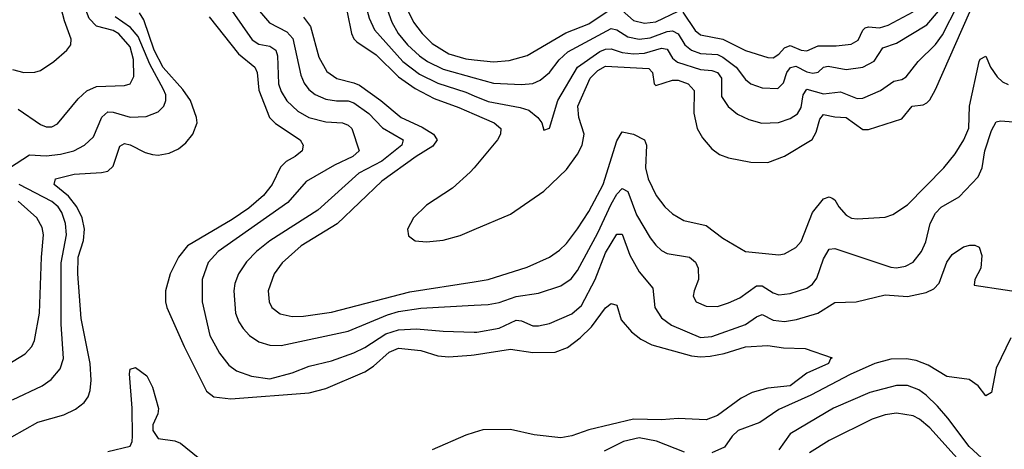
# Model space of a CAD drawing. Header units: inches. Extents: x 1305375 to 1407406, y 744550 to 841633.
# Tile 133 of 256: x 1318375 to 1321896, y 804623 to 806159. Entities that reach past the tile are written whole.
import ezdxf

# ---------------------------------------------------------------- set-up
doc = ezdxf.new("R2010")
doc.units = ezdxf.units.IN
doc.header["$MEASUREMENT"] = 0
doc.layers.add('B3810', color=7, linetype='Continuous')
doc.layers.add('B3820', color=7, linetype='Continuous')

msp = doc.modelspace()

# ---------------------------------------------------------------- linework, layer by layer
at = {"layer": 'B3810', "color": 5}
for points, elevation in [([(1320000, 806950.1), (1319950, 806921.6), (1319877.9, 806862.1), (1319828.9, 806831.1), (1319771.4, 806770), (1319755.2, 806744.8), (1319718.5, 806661.5), (1319646.9, 806550), (1319604.3, 806450), (1319581.7, 806418.3), (1319535, 806370), (1319512.6, 806327.4), (1319510.1, 806309.9), (1319514.8, 806270), (1319546.7, 806186.7), (1319561.9, 806110), (1319570.7, 806090.7), (1319580.6, 806080.6), (1319650, 806033.5), (1319730, 805955.4), (1319790, 805913), (1319857.5, 805877.5), (1319945.7, 805845.7), (1320000, 805821.8)], 1320), ([(1320000, 806894.5), (1319970, 806877.3), (1319870, 806788.1), (1319830, 806738), (1319785, 806650), (1319716.2, 806550), (1319657.6, 806430), (1319620.3, 806370), (1319601.5, 806330), (1319596.7, 806290), (1319601.8, 806250), (1319624.6, 806164.6), (1319643.5, 806123.5), (1319745, 806010), (1319804.4, 805964.4), (1319870, 805932.3), (1319970, 805900.1), (1320000, 805887.6)], 1340), ([(1320000, 806838.2), (1319988.8, 806831.2), (1319874.1, 806690), (1319839.3, 806630), (1319779.2, 806550), (1319700.6, 806390), (1319674.6, 806310), (1319673, 806270), (1319684.3, 806210), (1319705.7, 806150), (1319728.6, 806110), (1319762.2, 806070), (1319804.5, 806030), (1319833.8, 806010), (1319890, 805982.6), (1320000, 805951.9)], 1360), ([(1320000, 806745.9), (1319931.5, 806670), (1319859.2, 806570), (1319785.7, 806430), (1319769.4, 806390), (1319753.9, 806330), (1319749.7, 806290), (1319754.3, 806230), (1319764.6, 806190), (1319783.7, 806150), (1319814.4, 806110), (1319850, 806074.6), (1319910, 806037), (1319970, 806019.6), (1320000, 806016.2)], 1380), ([(1318370, 805839.6), (1318450, 805784.9), (1318470, 805776), (1318490, 805776.5), (1318510, 805787.2), (1318584, 805876), (1318615.1, 805904.9), (1318650, 805919.9), (1318750, 805924.3), (1318770.5, 805929.5), (1318783.7, 805956.3), (1318782.8, 806017.2), (1318770, 806062.4), (1318730, 806108.8), (1318710, 806121), (1318650, 806136.4), (1318623.6, 806163.6), (1318605.3, 806210), (1318597, 806290), (1318586.6, 806310), (1318549.4, 806350), (1318519.3, 806370), (1318474.6, 806390), (1318370, 806419.8)], 1260), ([(1318350, 805980.7), (1318390, 805970.8), (1318430, 805971.6), (1318450, 805978.2), (1318497.8, 806010), (1318544.5, 806050), (1318557.7, 806070), (1318559.4, 806090), (1318535.7, 806155.7), (1318505.3, 806270), (1318495.8, 806290), (1318470, 806317.9), (1318430, 806344), (1318390, 806357.9), (1318290, 806376.8)], 1280), ([(1319107.6, 806230), (1319207, 806087), (1319230, 806071.9), (1319270, 806065.1), (1319290.8, 806050.8), (1319296.7, 806030), (1319300.3, 805930), (1319310, 805902.9), (1319330, 805869.5), (1319370, 805831.6), (1319409.8, 805809.8), (1319470, 805793.5), (1319530, 805790.1), (1319550, 805782), (1319562.5, 805770), (1319589.4, 805690), (1319566.8, 805670), (1319500.6, 805639.4), (1319399.2, 805580.8), (1319334.2, 805505.8), (1319085.5, 805330), (1319049, 805291), (1319027.8, 805230), (1319027.7, 805150), (1319055.5, 805030), (1319090, 804966.2), (1319123.6, 804923.6), (1319150, 804903), (1319204.5, 804884.5), (1319270, 804874.7), (1319350, 804895.7), (1319410, 804919.6), (1319490, 804939.6), (1319570, 804967.2), (1319610, 804987), (1319684.2, 805035.8), (1319730, 805050.1), (1319793.7, 805053.7), (1319890, 805045), (1320000, 805042.1)], 1240), ([(1318299.5, 804640.5), (1318440.6, 804719.4), (1318533.7, 804746.3), (1318574.4, 804765.6), (1318605.8, 804790), (1318620.2, 804810), (1318627.3, 804832.7), (1318630.7, 804869.3), (1318626.9, 804930), (1318595.6, 805090), (1318583.1, 805250), (1318584.5, 805310), (1318603.1, 805370), (1318607.3, 805410), (1318599.1, 805450), (1318580.1, 805490), (1318550, 805528.5), (1318498.7, 805570), (1318503.1, 805590), (1318570, 805607.1), (1318667.5, 805612.5), (1318690, 805617.5), (1318710, 805635.6), (1318733.2, 805706.8), (1318750, 805716.3), (1318770, 805712), (1318824.6, 805684.6), (1318850, 805677), (1318870, 805675.1), (1318910, 805681.6), (1318942.7, 805697.3), (1318970, 805718.8), (1318993.9, 805750), (1319009.6, 805790), (1319007.4, 805810), (1318985.7, 805870), (1318958.2, 805910), (1318887.9, 805987.9), (1318856, 806050), (1318819.3, 806159.3), (1318804.1, 806184.1)], 1220), ([(1319232.3, 806190), (1319268.2, 806148.2), (1319330, 806116.3), (1319351.6, 806091.6), (1319380.5, 805960.5), (1319392.2, 805932.2), (1319409.5, 805910), (1319432.1, 805892.1), (1319470, 805874.7), (1319508.6, 805868.6), (1319550, 805868.6), (1319570, 805861.8), (1319624.2, 805824.2), (1319672.3, 805772.3), (1319746.3, 805730), (1319742, 805710), (1319670, 805653.3), (1319587.5, 805610), (1319441.4, 805478.6), (1319270, 805368.8), (1319222, 805330), (1319186.5, 805293.5), (1319157.7, 805250), (1319144.8, 805215.2), (1319141, 805190), (1319147.2, 805110), (1319158.8, 805078.8), (1319174.5, 805054.5), (1319197.5, 805030), (1319230, 805007.5), (1319270, 804995.4), (1319310, 804994), (1319550, 805045.4), (1319690, 805104.1), (1319730, 805116), (1319810, 805128), (1320000, 805137.9)], 1260), ([(1318338.8, 805630), (1318410, 805676.4), (1318470, 805672.9), (1318521.7, 805678.3), (1318569.2, 805690.8), (1318606.8, 805710), (1318639.2, 805740.8), (1318668.9, 805811.1), (1318690, 805829.5), (1318710, 805828.7), (1318770, 805810.4), (1318827.2, 805812.8), (1318870.3, 805829.7), (1318890.3, 805849.7), (1318898.3, 805870), (1318897.6, 805890), (1318889.9, 805910), (1318840.5, 806000.5), (1318799.2, 806099.2), (1318771.8, 806131.8), (1318716.7, 806170)], 1240), ([(1319053.3, 806170), (1319157.6, 806037.6), (1319216.2, 805990), (1319224, 805970), (1319230, 805907.8), (1319268.8, 805810), (1319290, 805788.1), (1319378.2, 805730), (1319389.2, 805710), (1319385.8, 805690), (1319360.9, 805670), (1319328.1, 805651.9), (1319307.8, 805632.2), (1319278.5, 805570), (1319247.2, 805530), (1319194.7, 805485.3), (1319135.5, 805444.5), (1318975.5, 805350), (1318942.8, 805310), (1318913.3, 805250), (1318897, 805190), (1318896.6, 805150), (1318902, 805130), (1318962.9, 804990), (1319043.5, 804830), (1319069, 804810), (1319130, 804803.2), (1319410, 804824.7), (1319470, 804840.6), (1319610, 804899.6), (1319640.3, 804919.7), (1319696.3, 804970), (1319730, 804984.9), (1319810, 804976.2), (1319870, 804957), (1319910, 804952.8), (1319990, 804959.4), (1320000, 804960.9)], 1220), ([(1319390, 806167.9), (1319415, 806135), (1319444.8, 806024.8), (1319473.5, 805973.5), (1319509.5, 805949.5), (1319570, 805934.1), (1319590, 805924.7), (1319667.1, 805870), (1319738.9, 805810), (1319814.9, 805774.9), (1319854.8, 805750), (1319867.5, 805730), (1319853.1, 805706.9), (1319792.5, 805670), (1319670, 805581.5), (1319511, 805429), (1319381.6, 805350), (1319313.3, 805290), (1319284.7, 805250), (1319263.9, 805190), (1319267.3, 805150), (1319277.5, 805130), (1319306.8, 805106.8), (1319350, 805097.1), (1319390, 805098.5), (1319490, 805112.7), (1319770, 805185.8), (1320000, 805221.8)], 1280), ([(1320000, 805629.9), (1319986.4, 805613.6), (1319923.1, 805556.9), (1319830, 805496.3), (1319783, 805450), (1319761.6, 805410), (1319765.7, 805385.7), (1319788.9, 805368.9), (1319830, 805364.7), (1319890, 805371.1), (1319950, 805387.7), (1320000, 805408.9)], 1320), ([(1318350, 804800.1), (1318455.8, 804850), (1318488, 804872), (1318520.2, 804910), (1318532.5, 804947.5), (1318524.2, 805070), (1318523.7, 805290), (1318542.2, 805390), (1318539.7, 805430), (1318525.7, 805470), (1318512.4, 805490), (1318490, 805509.5), (1318373.5, 805570)], 1240), ([(1318330, 804924.3), (1318395.5, 804964.5), (1318418.8, 804990), (1318428.5, 805011.5), (1318446.6, 805110), (1318453.5, 805310), (1318460.6, 805390), (1318455.7, 805415.7), (1318436.9, 805450), (1318370.5, 805510)], 1260), ([(1318690, 804614.4), (1318770, 804633.8), (1318777.3, 804650), (1318779.2, 804670), (1318777.7, 804770), (1318767.5, 804892.5), (1318770.7, 804909.3), (1318790, 804915), (1318830, 804885.6), (1318850, 804844.4), (1318871.6, 804768.4), (1318869.2, 804750), (1318851.2, 804710), (1318852, 804690), (1318870, 804660.7), (1318930, 804652.3), (1318950, 804644.6), (1319057.5, 804557.5)], 1180), ([(1320000, 804682.4), (1319970, 804673.6), (1319850, 804620.1)], 1220)]:
    msp.add_lwpolyline(points, dxfattribs=dict(at, elevation=elevation))
at = {"layer": 'B3820', "color": 5}
for points, elevation in [([(1320000, 805887.6), (1320050, 805866.7), (1320165.4, 805845.4), (1320195.4, 805835.4), (1320227.5, 805810), (1320242.6, 805790), (1320250, 805764.7), (1320270, 805771), (1320299.5, 805870), (1320370.2, 805989.8), (1320450, 806045.7), (1320470, 806054.3), (1320490, 806055.5), (1320530, 806041.9), (1320570, 806037.5), (1320610, 806039.7), (1320670, 806057.2), (1320690, 806053.5), (1320710, 806021.4), (1320727.6, 806007.6), (1320810, 805980.9), (1320850, 805977.3), (1320870.1, 805970), (1320885, 805950), (1320884.6, 805884.6), (1320908.8, 805848.8), (1320941.5, 805821.5), (1320981.9, 805801.9), (1321029.5, 805789.5), (1321088.9, 805791.1), (1321130, 805806), (1321157, 805823), (1321170, 805845.2), (1321176.3, 805890), (1321189.3, 805910.7), (1321250, 805894.4), (1321310, 805900.9), (1321370, 805877.6), (1321390, 805879), (1321453.7, 805906.3), (1321500.9, 805939.1), (1321530, 805945.7), (1321545, 805955), (1321588.4, 806010), (1321650, 806070.1), (1321675.2, 806104.8), (1321728.6, 806210)], 1340), ([(1320000, 806016.2), (1320070, 806008.2), (1320126, 806014), (1320190, 806031.7), (1320328, 806112), (1320410, 806145), (1320490, 806198.8)], 1380), ([(1320000, 805951.9), (1320070, 805932.3), (1320170, 805928), (1320210, 805931.6), (1320236.9, 805943.1), (1320270, 805970.7), (1320304.8, 806015.2), (1320335.8, 806044.2), (1320490, 806127.5), (1320510, 806123.7), (1320550, 806097.5), (1320590, 806089.5), (1320630, 806094.1), (1320690, 806116.8), (1320710, 806119.9), (1320730, 806108.6), (1320754.1, 806070), (1320777.9, 806050), (1320810, 806038.3), (1320870, 806034.4), (1320890, 806025.3), (1320937.5, 805990), (1320970, 805946), (1320990, 805929.4), (1321030, 805915.3), (1321086.2, 805913.8), (1321106, 805934), (1321118.9, 805970), (1321131.7, 805988.3), (1321150, 805992.8), (1321190, 805973.3), (1321211.5, 805968.5), (1321230, 805971.8), (1321250, 805989.5), (1321266.5, 805993.5), (1321330, 805981.4), (1321390, 805990.1), (1321430, 806010.8), (1321461.6, 806058.4), (1321510, 806075.9), (1321618.7, 806141.3), (1321661.1, 806190)], 1360), ([(1320000, 805408.9), (1320130, 805464), (1320250, 805546.4), (1320330, 805623.5), (1320370, 805677.8), (1320386.9, 805710), (1320394.1, 805750), (1320374.3, 805810), (1320371.3, 805850), (1320415.3, 805950), (1320442.3, 805977.7), (1320470, 805993.3), (1320624.6, 805984.6), (1320638.3, 805970), (1320643.5, 805930), (1320650, 805924.2), (1320710, 805943.3), (1320730, 805943.2), (1320765.8, 805930), (1320786.4, 805906.4), (1320785.3, 805825.3), (1320798, 805770), (1320816.8, 805736.8), (1320850, 805697.8), (1320877.2, 805677.2), (1320910, 805665), (1320990, 805650.1), (1321050.9, 805649.1), (1321110, 805670.8), (1321208.8, 805731.2), (1321223, 805757), (1321236, 805804), (1321250, 805820.1), (1321290, 805811.5), (1321330, 805810.1), (1321390, 805766.1), (1321410, 805766.7), (1321530, 805804.2), (1321566.4, 805850), (1321605.4, 805854.6), (1321618.4, 805861.6), (1321630, 805873.2), (1321650, 805909.2), (1321772.4, 806187.6)], 1320), ([(1320530, 806192.6), (1320570, 806157), (1320610, 806147), (1320650, 806152.1), (1320730, 806190.4)], 1380), ([(1320746.3, 806186.3), (1320790, 806120.8), (1320810, 806105.8), (1320890, 806089.7), (1320970.5, 806049.5), (1321050, 806023.6), (1321070, 806023.3), (1321090, 806035.7), (1321110, 806059.3), (1321130, 806066.6), (1321170, 806050.4), (1321190, 806047.4), (1321230, 806065.9), (1321294.7, 806065.3), (1321348.4, 806071.6), (1321373.6, 806086.4), (1321390, 806121.5), (1321398.9, 806130), (1321410, 806133.8), (1321450, 806130.6), (1321480.3, 806139.7), (1321570, 806187)], 1380), ([(1320000, 805221.8), (1320050, 805229.7), (1320190, 805274.4), (1320270, 805309.5), (1320305.6, 805334.4), (1320330, 805359), (1320370, 805410.8), (1320410, 805473.4), (1320462.2, 805570), (1320510, 805726.2), (1320530, 805758.5), (1320570.3, 805750), (1320609.6, 805729.6), (1320616.3, 805710), (1320613.5, 805630), (1320622.5, 805590), (1320651.6, 805530), (1320682.2, 805490), (1320710, 805464.3), (1320750, 805441.3), (1320830, 805422.6), (1320890, 805377.5), (1320970, 805330.2), (1321090, 805318.5), (1321110, 805322.3), (1321150, 805344.2), (1321170, 805366.2), (1321209.9, 805470), (1321250, 805518.8), (1321270, 805525.8), (1321280.6, 805520.6), (1321290, 805514.6), (1321304, 805490), (1321330, 805460.2), (1321350, 805448.8), (1321370, 805446.7), (1321470, 805453.1), (1321497, 805463), (1321550, 805497.5), (1321680.2, 805630), (1321720.4, 805679.6), (1321750.8, 805729.2), (1321768.5, 805771.5), (1321771.1, 805850), (1321806.5, 806010), (1321810, 806018.2), (1321830, 806028.8), (1321846.4, 805990), (1321870, 805955.1), (1321890, 805936.8), (1321910, 805928)], 1280), ([(1320000, 805821.8), (1320072.1, 805790), (1320095.5, 805770), (1320095.1, 805750), (1320084, 805730), (1320000, 805629.9)], 1320), ([(1320000, 805137.9), (1320050, 805140.5), (1320090, 805148.2), (1320150, 805168.8), (1320230, 805181.2), (1320310, 805207.7), (1320347.4, 805232.6), (1320370, 805261.7), (1320443.1, 805396.9), (1320490, 805498.9), (1320510, 805534.8), (1320530, 805555.2), (1320550, 805544.5), (1320581.2, 805461.2), (1320630, 805378.9), (1320650, 805353.4), (1320670, 805334.2), (1320690, 805322.6), (1320770, 805310.1), (1320792.1, 805292.1), (1320801.3, 805270), (1320802.6, 805230), (1320786.7, 805190), (1320783.5, 805170), (1320794.6, 805150), (1320830, 805134.2), (1320870, 805133.7), (1320910, 805146.5), (1320950, 805164.3), (1321010, 805207.6), (1321030, 805207.7), (1321070, 805181.9), (1321090, 805174.6), (1321130, 805179.5), (1321190, 805198.4), (1321210, 805212.8), (1321225.3, 805234.7), (1321250, 805304.2), (1321270, 805338), (1321290, 805341.1), (1321490, 805274), (1321510, 805272.1), (1321542.8, 805277.2), (1321570, 805291.4), (1321599.5, 805330), (1321615.3, 805364.7), (1321630.8, 805430), (1321650, 805467.6), (1321670, 805488.6), (1321734.3, 805525.7), (1321802.4, 805597.6), (1321817, 805630), (1321826.6, 805690), (1321850, 805763), (1321866.5, 805793.5), (1321882.7, 805797.3), (1321989.5, 805789.5)], 1260), ([(1320000, 805042.1), (1320010, 805041.8), (1320090, 805055.6), (1320150, 805084.2), (1320170, 805081.7), (1320210, 805064.6), (1320230, 805064), (1320270, 805072), (1320350, 805107.4), (1320383.6, 805136.4), (1320432.7, 805230), (1320470, 805325.4), (1320510, 805391.8), (1320530, 805391.9), (1320557.4, 805317.4), (1320590, 805257.6), (1320639, 805199), (1320645.9, 805130), (1320670, 805092.6), (1320706.5, 805066.5), (1320810, 805022.3), (1320850, 805026.1), (1320970, 805069.3), (1321010, 805096.8), (1321030, 805104.8), (1321070, 805084.8), (1321110, 805080.1), (1321152.6, 805087.4), (1321228.7, 805110), (1321290, 805147.8), (1321366, 805150), (1321470, 805175.1), (1321550, 805169.6), (1321616.8, 805183.2), (1321643.5, 805196.5), (1321663.1, 805216.9), (1321690, 805291.6), (1321710, 805319), (1321750, 805347.2), (1321772.5, 805352.5), (1321790, 805353.4), (1321805.8, 805345.8), (1321816.1, 805316.1), (1321812.1, 805270), (1321790.3, 805230), (1321787.7, 805210), (1322010, 805175.8)], 1240), ([(1320000, 804960.9), (1320130, 804980.3), (1320210, 804968.5), (1320290.3, 804969.7), (1320333.8, 804986.2), (1320379.1, 805020.9), (1320419.5, 805060.5), (1320470, 805128.5), (1320490, 805144.2), (1320510, 805138.4), (1320525.8, 805085.8), (1320563, 805043), (1320596.1, 805016.1), (1320635.8, 804995.8), (1320776.9, 804956.9), (1320810, 804953.1), (1320844.4, 804955.6), (1320894.2, 804965.8), (1320970, 804989.3), (1321050, 804993.8), (1321106, 804986), (1321183.4, 804983.4), (1321281, 804950), (1321274.4, 804945.6), (1321267.7, 804930), (1321190, 804894.8), (1321130, 804849.2), (1321050, 804841.5), (1320993.9, 804826.1), (1320954.8, 804805.2), (1320870, 804743), (1320830, 804728.5), (1320730, 804732.9), (1320670, 804727.8), (1320570, 804730.6), (1320410, 804692.8), (1320349.5, 804670.5), (1320310, 804663.6), (1320214.6, 804674.6), (1320130, 804693.9), (1320031.7, 804691.7), (1320000, 804682.4)], 1220), ([(1321919.1, 805020.9), (1321866.6, 804913.4), (1321850, 804825.2), (1321830, 804814), (1321802, 804850), (1321770, 804872.2), (1321690, 804883.1), (1321623.3, 804923.3), (1321580.6, 804940.6), (1321546.2, 804946.2), (1321490, 804945.1), (1321433.4, 804930), (1321345.3, 804890), (1321204.3, 804815.7), (1321090, 804765.4), (1321021.9, 804718.1), (1320944, 804690), (1320922.7, 804670), (1320895.2, 804630), (1320849.7, 804610.3)], 1240), ([(1321860.2, 804550), (1321770, 804632.9), (1321694.3, 804734.3), (1321656.9, 804776.9), (1321616.2, 804816.2), (1321590, 804834.9), (1321550, 804851), (1321510, 804850.4), (1321414.8, 804825.2), (1321285.4, 804770), (1321130, 804677.4), (1321090, 804620.9)], 1260), ([(1321814.2, 804494.2), (1321630, 804699.9), (1321593, 804730), (1321570, 804742.7), (1321510, 804751.9), (1321470, 804745.7), (1321423.6, 804730), (1321270, 804654.6), (1321199.4, 804610)], 1280), ([(1320752.3, 804612.3), (1320652, 804652), (1320590, 804663.5), (1320534.7, 804650), (1320464.7, 804615.3)], 1240)]:
    msp.add_lwpolyline(points, dxfattribs=dict(at, elevation=elevation))

doc.saveas('drawing.dxf')
